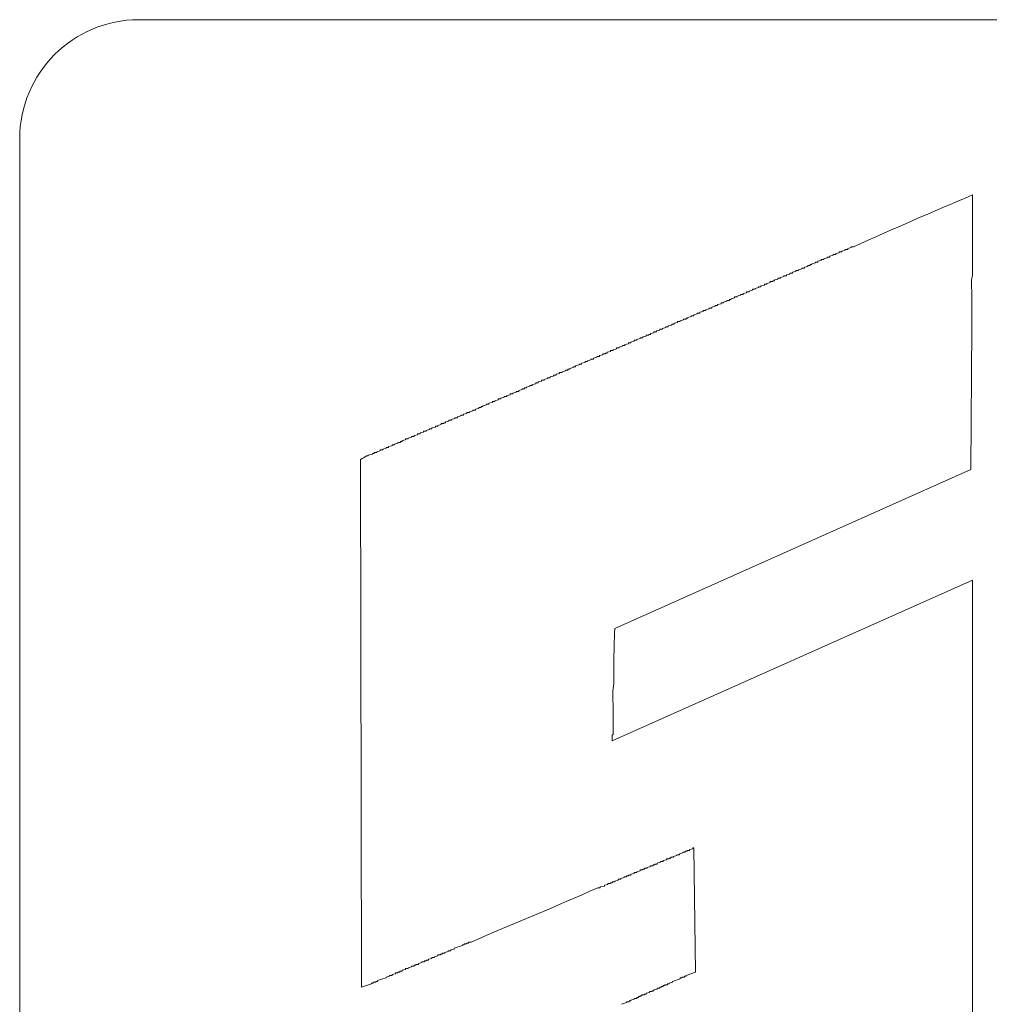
# Model space of a CAD drawing. Header units: millimetres. Extents: x 10000 to 10429, y -3552 to -3104.
# Tile 7 of 44: x 10122.22 to 10129.55, y -3473.31 to -3465.86. Entities that reach past the tile are written whole.
import ezdxf

# ---------------------------------------------------------------- set-up
doc = ezdxf.new("R2010")
doc.units = ezdxf.units.MM
doc.layers.add('1', color=7, linetype='Continuous', true_color=0xffffff)

msp = doc.modelspace()

# ---------------------------------------------------------------- linework, layer by layer
at = {"layer": '1', "color": 7, "linetype": 'Continuous', "lineweight": 18}
for p, q in [((10123.1248, -3465.8649), (10160.0248, -3465.8649)), ((10122.2248, -3476.3649), (10122.2248, -3466.7649)), ((10129.4267, -3467.1893), (10129.4267, -3467.7996)), ((10128.4373, -3467.6133), (10128.463, -3467.6069)), ((10128.463, -3467.6005), (10128.4823, -3467.6005)), ((10128.463, -3467.6069), (10128.463, -3467.6005)), ((10128.4823, -3467.594), (10128.508, -3467.5876)), ((10128.4823, -3467.6005), (10128.4823, -3467.594)), ((10128.508, -3467.5812), (10128.5273, -3467.5812)), ((10128.508, -3467.5876), (10128.508, -3467.5812)), ((10128.2574, -3467.6904), (10128.2831, -3467.684)), ((10128.2831, -3467.6776), (10128.3024, -3467.6776)), ((10128.2831, -3467.684), (10128.2831, -3467.6776)), ((10128.3024, -3467.6711), (10128.3281, -3467.6647)), ((10128.3024, -3467.6776), (10128.3024, -3467.6711)), ((10128.3281, -3467.6647), (10128.3281, -3467.6583)), ((10128.3281, -3467.6583), (10128.3474, -3467.6583)), ((10128.3474, -3467.6519), (10128.3731, -3467.6454)), ((10128.3474, -3467.6583), (10128.3474, -3467.6519)), ((10128.3731, -3467.639), (10128.3924, -3467.639)), ((10128.3731, -3467.6454), (10128.3731, -3467.639)), ((10128.3924, -3467.6326), (10128.4181, -3467.6262)), ((10128.3924, -3467.639), (10128.3924, -3467.6326)), ((10128.4181, -3467.6262), (10128.4181, -3467.6197)), ((10128.4181, -3467.6197), (10128.4373, -3467.6197)), ((10128.4373, -3467.6197), (10128.4373, -3467.6133)), ((10128.0904, -3467.7675), (10128.0904, -3467.7611)), ((10128.0904, -3467.7611), (10128.1097, -3467.7611)), ((10128.1097, -3467.7547), (10128.1354, -3467.7482)), ((10128.1097, -3467.7611), (10128.1097, -3467.7547)), ((10128.1354, -3467.7418), (10128.1547, -3467.7418)), ((10128.1354, -3467.7482), (10128.1354, -3467.7418)), ((10128.1547, -3467.7354), (10128.1804, -3467.729)), ((10128.1547, -3467.7418), (10128.1547, -3467.7354)), ((10128.1804, -3467.7225), (10128.1996, -3467.7225)), ((10128.1804, -3467.729), (10128.1804, -3467.7225)), ((10128.1996, -3467.7225), (10128.1996, -3467.7161)), ((10128.1996, -3467.7161), (10128.2125, -3467.7161)), ((10128.2125, -3467.7097), (10128.2382, -3467.7033)), ((10128.2125, -3467.7161), (10128.2125, -3467.7097)), ((10128.2382, -3467.6968), (10128.2574, -3467.6968)), ((10128.2382, -3467.7033), (10128.2382, -3467.6968)), ((10128.2574, -3467.6968), (10128.2574, -3467.6904)), ((10127.9298, -3467.8318), (10127.9555, -3467.8253)), ((10127.9298, -3467.8382), (10127.9298, -3467.8318)), ((10127.9555, -3467.8189), (10127.9748, -3467.8189)), ((10127.9555, -3467.8253), (10127.9555, -3467.8189)), ((10127.9748, -3467.8125), (10128.0005, -3467.8061)), ((10127.9748, -3467.8189), (10127.9748, -3467.8125)), ((10128.0005, -3467.7996), (10128.0197, -3467.7996)), ((10128.0005, -3467.8061), (10128.0005, -3467.7996)), ((10128.0197, -3467.7932), (10128.0454, -3467.7868)), ((10128.0197, -3467.7996), (10128.0197, -3467.7932)), ((10128.0454, -3467.7868), (10128.0454, -3467.7804)), ((10128.0454, -3467.7804), (10128.0647, -3467.7804)), ((10128.0647, -3467.7739), (10128.0904, -3467.7675)), ((10128.0647, -3467.7804), (10128.0647, -3467.7739)), ((10127.7371, -3467.9153), (10127.7628, -3467.9088)), ((10127.7628, -3467.9088), (10127.7628, -3467.9024)), ((10127.7628, -3467.9024), (10127.782, -3467.9024)), ((10127.782, -3467.896), (10127.8077, -3467.8896)), ((10127.782, -3467.9024), (10127.782, -3467.896)), ((10127.8077, -3467.8896), (10127.8077, -3467.8832)), ((10127.8077, -3467.8832), (10127.827, -3467.8832)), ((10127.827, -3467.8767), (10127.8527, -3467.8703)), ((10127.827, -3467.8832), (10127.827, -3467.8767)), ((10127.8527, -3467.8639), (10127.872, -3467.8639)), ((10127.8527, -3467.8703), (10127.8527, -3467.8639)), ((10127.872, -3467.8575), (10127.8977, -3467.851)), ((10127.872, -3467.8639), (10127.872, -3467.8575)), ((10127.8977, -3467.8446), (10127.9169, -3467.8446)), ((10127.8977, -3467.851), (10127.8977, -3467.8446)), ((10127.9169, -3467.8382), (10127.9298, -3467.8382)), ((10127.9169, -3467.8446), (10127.9169, -3467.8382)), ((10127.5893, -3467.9795), (10127.6021, -3467.9795)), ((10127.5893, -3467.9859), (10127.5893, -3467.9795)), ((10127.6021, -3467.9731), (10127.6278, -3467.9667)), ((10127.6021, -3467.9795), (10127.6021, -3467.9731)), ((10127.6278, -3467.9602), (10127.6471, -3467.9602)), ((10127.6278, -3467.9667), (10127.6278, -3467.9602)), ((10127.6471, -3467.9538), (10127.6728, -3467.9474)), ((10127.6471, -3467.9602), (10127.6471, -3467.9538)), ((10127.6728, -3467.9474), (10127.6728, -3467.941)), ((10127.6728, -3467.941), (10127.6921, -3467.941)), ((10127.6921, -3467.9345), (10127.7178, -3467.9281)), ((10127.6921, -3467.941), (10127.6921, -3467.9345)), ((10127.7178, -3467.9217), (10127.7371, -3467.9217)), ((10127.7178, -3467.9281), (10127.7178, -3467.9217)), ((10127.7371, -3467.9217), (10127.7371, -3467.9153)), ((10127.4094, -3468.0566), (10127.4351, -3468.0502)), ((10127.4094, -3468.063), (10127.4094, -3468.0566)), ((10127.4351, -3468.0502), (10127.4351, -3468.0438)), ((10127.4351, -3468.0438), (10127.4544, -3468.0438)), ((10127.4544, -3468.0373), (10127.4801, -3468.0309)), ((10127.4544, -3468.0438), (10127.4544, -3468.0373)), ((10127.4801, -3468.0245), (10127.4993, -3468.0245)), ((10127.4801, -3468.0309), (10127.4801, -3468.0245)), ((10127.4993, -3468.0181), (10127.525, -3468.0116)), ((10127.4993, -3468.0245), (10127.4993, -3468.0181)), ((10127.525, -3468.0052), (10127.5443, -3468.0052)), ((10127.525, -3468.0116), (10127.525, -3468.0052)), ((10127.5443, -3467.9988), (10127.57, -3467.9924)), ((10127.5443, -3468.0052), (10127.5443, -3467.9988)), ((10127.57, -3467.9924), (10127.57, -3467.9859)), ((10127.57, -3467.9859), (10127.5893, -3467.9859)), ((10127.2424, -3468.1273), (10127.2616, -3468.1273)), ((10127.2424, -3468.1337), (10127.2424, -3468.1273)), ((10127.2616, -3468.1209), (10127.2745, -3468.1209)), ((10127.2616, -3468.1273), (10127.2616, -3468.1209)), ((10127.2745, -3468.1144), (10127.3002, -3468.108)), ((10127.2745, -3468.1209), (10127.2745, -3468.1144)), ((10127.3002, -3468.108), (10127.3002, -3468.1016)), ((10127.3002, -3468.1016), (10127.3195, -3468.1016)), ((10127.3195, -3468.0952), (10127.3452, -3468.0887)), ((10127.3195, -3468.1016), (10127.3195, -3468.0952)), ((10127.3452, -3468.0887), (10127.3452, -3468.0823)), ((10127.3452, -3468.0823), (10127.3644, -3468.0823)), ((10127.3644, -3468.0759), (10127.3901, -3468.0695)), ((10127.3644, -3468.0823), (10127.3644, -3468.0759)), ((10127.3901, -3468.0695), (10127.3901, -3468.063)), ((10127.3901, -3468.063), (10127.4094, -3468.063)), ((10127.0625, -3468.2044), (10127.0817, -3468.2044)), ((10127.0625, -3468.2108), (10127.0625, -3468.2044)), ((10127.0817, -3468.198), (10127.1074, -3468.1915)), ((10127.0817, -3468.2044), (10127.0817, -3468.198)), ((10127.1074, -3468.1851), (10127.1267, -3468.1851)), ((10127.1074, -3468.1915), (10127.1074, -3468.1851)), ((10127.1267, -3468.1787), (10127.1524, -3468.1723)), ((10127.1267, -3468.1851), (10127.1267, -3468.1787)), ((10127.1524, -3468.1658), (10127.1717, -3468.1658)), ((10127.1524, -3468.1723), (10127.1524, -3468.1658)), ((10127.1717, -3468.1594), (10127.1974, -3468.153)), ((10127.1717, -3468.1658), (10127.1717, -3468.1594)), ((10127.1974, -3468.1466), (10127.2167, -3468.1466)), ((10127.1974, -3468.153), (10127.1974, -3468.1466)), ((10127.2167, -3468.1401), (10127.2424, -3468.1337)), ((10127.2167, -3468.1466), (10127.2167, -3468.1401)), ((10129.4203, -3468.1851), (10129.4139, -3469.2644)), ((10126.889, -3468.2815), (10126.9147, -3468.2751)), ((10126.889, -3468.2879), (10126.889, -3468.2815)), ((10126.9147, -3468.2751), (10126.9147, -3468.2686)), ((10126.9147, -3468.2686), (10126.934, -3468.2686)), ((10126.934, -3468.2622), (10126.9597, -3468.2558)), ((10126.934, -3468.2686), (10126.934, -3468.2622)), ((10126.9597, -3468.2558), (10126.9597, -3468.2494)), ((10126.9597, -3468.2494), (10126.9789, -3468.2494)), ((10126.9789, -3468.2429), (10126.9918, -3468.2429)), ((10126.9789, -3468.2494), (10126.9789, -3468.2429)), ((10126.9918, -3468.2365), (10127.0175, -3468.2301)), ((10126.9918, -3468.2429), (10126.9918, -3468.2365)), ((10127.0175, -3468.2237), (10127.0368, -3468.2237)), ((10127.0175, -3468.2301), (10127.0175, -3468.2237)), ((10127.0368, -3468.2172), (10127.0625, -3468.2108)), ((10127.0368, -3468.2237), (10127.0368, -3468.2172)), ((10126.7091, -3468.3586), (10126.7348, -3468.3521)), ((10126.7348, -3468.3457), (10126.7541, -3468.3457)), ((10126.7348, -3468.3521), (10126.7348, -3468.3457)), ((10126.7541, -3468.3393), (10126.7798, -3468.3329)), ((10126.7541, -3468.3457), (10126.7541, -3468.3393)), ((10126.7798, -3468.3329), (10126.7798, -3468.3264)), ((10126.7798, -3468.3264), (10126.7991, -3468.3264)), ((10126.7991, -3468.32), (10126.8248, -3468.3136)), ((10126.7991, -3468.3264), (10126.7991, -3468.32)), ((10126.8248, -3468.3072), (10126.844, -3468.3072)), ((10126.8248, -3468.3136), (10126.8248, -3468.3072)), ((10126.844, -3468.3007), (10126.8697, -3468.2943)), ((10126.844, -3468.3072), (10126.844, -3468.3007)), ((10126.8697, -3468.2943), (10126.8697, -3468.2879)), ((10126.8697, -3468.2879), (10126.889, -3468.2879)), ((10126.5421, -3468.4357), (10126.5421, -3468.4292)), ((10126.5421, -3468.4292), (10126.5613, -3468.4292)), ((10126.5613, -3468.4228), (10126.587, -3468.4164)), ((10126.5613, -3468.4292), (10126.5613, -3468.4228)), ((10126.587, -3468.41), (10126.6063, -3468.41)), ((10126.587, -3468.4164), (10126.587, -3468.41)), ((10126.6063, -3468.4035), (10126.632, -3468.3971)), ((10126.6063, -3468.41), (10126.6063, -3468.4035)), ((10126.632, -3468.3907), (10126.6513, -3468.3907)), ((10126.632, -3468.3971), (10126.632, -3468.3907)), ((10126.6513, -3468.3843), (10126.6641, -3468.3843)), ((10126.6513, -3468.3907), (10126.6513, -3468.3843)), ((10126.6641, -3468.3778), (10126.6898, -3468.3714)), ((10126.6641, -3468.3843), (10126.6641, -3468.3778)), ((10126.6898, -3468.365), (10126.7091, -3468.365)), ((10126.6898, -3468.3714), (10126.6898, -3468.365)), ((10126.7091, -3468.365), (10126.7091, -3468.3586)), ((10126.3815, -3468.4999), (10126.4072, -3468.4935)), ((10126.3815, -3468.5063), (10126.3815, -3468.4999)), ((10126.4072, -3468.4935), (10126.4072, -3468.4871)), ((10126.4072, -3468.4871), (10126.4264, -3468.4871)), ((10126.4264, -3468.4806), (10126.4521, -3468.4742)), ((10126.4264, -3468.4871), (10126.4264, -3468.4806)), ((10126.4521, -3468.4678), (10126.4714, -3468.4678)), ((10126.4521, -3468.4742), (10126.4521, -3468.4678)), ((10126.4714, -3468.4614), (10126.4971, -3468.4549)), ((10126.4714, -3468.4678), (10126.4714, -3468.4614)), ((10126.4971, -3468.4485), (10126.5164, -3468.4485)), ((10126.4971, -3468.4549), (10126.4971, -3468.4485)), ((10126.5164, -3468.4421), (10126.5421, -3468.4357)), ((10126.5164, -3468.4485), (10126.5164, -3468.4421)), ((10126.1887, -3468.5834), (10126.2144, -3468.577)), ((10126.2144, -3468.5706), (10126.2337, -3468.5706)), ((10126.2144, -3468.577), (10126.2144, -3468.5706)), ((10126.2337, -3468.5642), (10126.2594, -3468.5577)), ((10126.2337, -3468.5706), (10126.2337, -3468.5642)), ((10126.2594, -3468.5513), (10126.2787, -3468.5513)), ((10126.2594, -3468.5577), (10126.2594, -3468.5513)), ((10126.2787, -3468.5449), (10126.3044, -3468.5385)), ((10126.2787, -3468.5513), (10126.2787, -3468.5449)), ((10126.3044, -3468.532), (10126.3236, -3468.532)), ((10126.3044, -3468.5385), (10126.3044, -3468.532)), ((10126.3236, -3468.5256), (10126.3493, -3468.5192)), ((10126.3236, -3468.532), (10126.3236, -3468.5256)), ((10126.3493, -3468.5192), (10126.3493, -3468.5128)), ((10126.3493, -3468.5128), (10126.3686, -3468.5128)), ((10126.3686, -3468.5128), (10126.3686, -3468.5063)), ((10126.3686, -3468.5063), (10126.3815, -3468.5063)), ((10126.0217, -3468.6541), (10126.041, -3468.6541)), ((10126.0217, -3468.6605), (10126.0217, -3468.6541)), ((10126.041, -3468.6477), (10126.0538, -3468.6477)), ((10126.041, -3468.6541), (10126.041, -3468.6477)), ((10126.0538, -3468.6413), (10126.0795, -3468.6348)), ((10126.0538, -3468.6477), (10126.0538, -3468.6413)), ((10126.0795, -3468.6284), (10126.0988, -3468.6284)), ((10126.0795, -3468.6348), (10126.0795, -3468.6284)), ((10126.0988, -3468.622), (10126.1245, -3468.6156)), ((10126.0988, -3468.6284), (10126.0988, -3468.622)), ((10126.1245, -3468.6091), (10126.1437, -3468.6091)), ((10126.1245, -3468.6156), (10126.1245, -3468.6091)), ((10126.1437, -3468.6027), (10126.1694, -3468.5963)), ((10126.1437, -3468.6091), (10126.1437, -3468.6027)), ((10126.1694, -3468.5899), (10126.1887, -3468.5899)), ((10126.1694, -3468.5963), (10126.1694, -3468.5899)), ((10126.1887, -3468.5899), (10126.1887, -3468.5834)), ((10125.8611, -3468.7248), (10125.8868, -3468.7183)), ((10125.8611, -3468.7312), (10125.8611, -3468.7248)), ((10125.8868, -3468.7119), (10125.906, -3468.7119)), ((10125.8868, -3468.7183), (10125.8868, -3468.7119)), ((10125.906, -3468.7055), (10125.9317, -3468.6991)), ((10125.906, -3468.7119), (10125.906, -3468.7055)), ((10125.9317, -3468.6927), (10125.951, -3468.6927)), ((10125.9317, -3468.6991), (10125.9317, -3468.6927)), ((10125.951, -3468.6862), (10125.9767, -3468.6798)), ((10125.951, -3468.6927), (10125.951, -3468.6862)), ((10125.9767, -3468.6734), (10125.996, -3468.6734)), ((10125.9767, -3468.6798), (10125.9767, -3468.6734)), ((10125.996, -3468.667), (10126.0217, -3468.6605)), ((10125.996, -3468.6734), (10125.996, -3468.667)), ((10125.6683, -3468.8083), (10125.694, -3468.8019)), ((10125.694, -3468.7954), (10125.7133, -3468.7954)), ((10125.694, -3468.8019), (10125.694, -3468.7954)), ((10125.7133, -3468.789), (10125.7261, -3468.789)), ((10125.7133, -3468.7954), (10125.7133, -3468.789)), ((10125.7261, -3468.7826), (10125.7518, -3468.7762)), ((10125.7261, -3468.789), (10125.7261, -3468.7826)), ((10125.7518, -3468.7697), (10125.7711, -3468.7697)), ((10125.7518, -3468.7762), (10125.7518, -3468.7697)), ((10125.7711, -3468.7633), (10125.7968, -3468.7569)), ((10125.7711, -3468.7697), (10125.7711, -3468.7633)), ((10125.7968, -3468.7505), (10125.8161, -3468.7505)), ((10125.7968, -3468.7569), (10125.7968, -3468.7505)), ((10125.8161, -3468.744), (10125.8418, -3468.7376)), ((10125.8161, -3468.7505), (10125.8161, -3468.744)), ((10125.8418, -3468.7312), (10125.8611, -3468.7312)), ((10125.8418, -3468.7376), (10125.8418, -3468.7312)), ((10125.5141, -3468.8725), (10125.5334, -3468.8725)), ((10125.5141, -3468.879), (10125.5141, -3468.8725)), ((10125.5334, -3468.8661), (10125.5591, -3468.8597)), ((10125.5334, -3468.8725), (10125.5334, -3468.8661)), ((10125.5591, -3468.8533), (10125.5784, -3468.8533)), ((10125.5591, -3468.8597), (10125.5591, -3468.8533)), ((10125.5784, -3468.8468), (10125.6041, -3468.8404)), ((10125.5784, -3468.8533), (10125.5784, -3468.8468)), ((10125.6041, -3468.834), (10125.6234, -3468.834)), ((10125.6041, -3468.8404), (10125.6041, -3468.834)), ((10125.6234, -3468.8276), (10125.6491, -3468.8211)), ((10125.6234, -3468.834), (10125.6234, -3468.8276)), ((10125.6491, -3468.8147), (10125.6683, -3468.8147)), ((10125.6491, -3468.8211), (10125.6491, -3468.8147)), ((10125.6683, -3468.8147), (10125.6683, -3468.8083)), ((10125.3407, -3468.9496), (10125.3664, -3468.9432)), ((10125.3407, -3468.9561), (10125.3407, -3468.9496)), ((10125.3664, -3468.9368), (10125.3856, -3468.9368)), ((10125.3664, -3468.9432), (10125.3664, -3468.9368)), ((10125.3856, -3468.9304), (10125.4113, -3468.9239)), ((10125.3856, -3468.9368), (10125.3856, -3468.9304)), ((10125.4113, -3468.9175), (10125.4306, -3468.9175)), ((10125.4113, -3468.9239), (10125.4113, -3468.9175)), ((10125.4306, -3468.9111), (10125.4435, -3468.9111)), ((10125.4306, -3468.9175), (10125.4306, -3468.9111)), ((10125.4435, -3468.9047), (10125.4692, -3468.8982)), ((10125.4435, -3468.9111), (10125.4435, -3468.9047)), ((10125.4692, -3468.8918), (10125.4884, -3468.8918)), ((10125.4692, -3468.8982), (10125.4692, -3468.8918)), ((10125.4884, -3468.8854), (10125.5141, -3468.879)), ((10125.4884, -3468.8918), (10125.4884, -3468.8854)), ((10125.1608, -3469.0267), (10125.1865, -3469.0203)), ((10125.1865, -3469.0139), (10125.2058, -3469.0139)), ((10125.1865, -3469.0203), (10125.1865, -3469.0139)), ((10125.2058, -3469.0075), (10125.2315, -3469.001)), ((10125.2058, -3469.0139), (10125.2058, -3469.0075)), ((10125.2315, -3468.9946), (10125.2507, -3468.9946)), ((10125.2315, -3469.001), (10125.2315, -3468.9946)), ((10125.2507, -3468.9882), (10125.2764, -3468.9818)), ((10125.2507, -3468.9946), (10125.2507, -3468.9882)), ((10125.2764, -3468.9753), (10125.2957, -3468.9753)), ((10125.2764, -3468.9818), (10125.2764, -3468.9753)), ((10125.2957, -3468.9689), (10125.3214, -3468.9625)), ((10125.2957, -3468.9753), (10125.2957, -3468.9689)), ((10125.3214, -3468.9561), (10125.3407, -3468.9561)), ((10125.3214, -3468.9625), (10125.3214, -3468.9561)), ((10124.9937, -3469.0974), (10125.013, -3469.0974)), ((10124.9937, -3469.1038), (10124.9937, -3469.0974)), ((10125.013, -3469.091), (10125.0387, -3469.0846)), ((10125.013, -3469.0974), (10125.013, -3469.091)), ((10125.0387, -3469.0781), (10125.058, -3469.0781)), ((10125.0387, -3469.0846), (10125.0387, -3469.0781)), ((10125.058, -3469.0717), (10125.0837, -3469.0653)), ((10125.058, -3469.0781), (10125.058, -3469.0717)), ((10125.0837, -3469.0589), (10125.103, -3469.0589)), ((10125.0837, -3469.0653), (10125.0837, -3469.0589)), ((10125.103, -3469.0524), (10125.1158, -3469.0524)), ((10125.103, -3469.0589), (10125.103, -3469.0524)), ((10125.1158, -3469.046), (10125.1415, -3469.0396)), ((10125.1158, -3469.0524), (10125.1158, -3469.046)), ((10125.1415, -3469.0332), (10125.1608, -3469.0332)), ((10125.1415, -3469.0396), (10125.1415, -3469.0332)), ((10125.1608, -3469.0332), (10125.1608, -3469.0267)), ((10124.846, -3469.1616), (10124.8588, -3469.1616)), ((10124.8588, -3469.1552), (10124.891, -3469.1488)), ((10124.8588, -3469.1616), (10124.8588, -3469.1552)), ((10124.891, -3469.1424), (10124.9038, -3469.1424)), ((10124.891, -3469.1488), (10124.891, -3469.1424)), ((10124.9038, -3469.1359), (10124.9231, -3469.1359)), ((10124.9038, -3469.1424), (10124.9038, -3469.1359)), ((10124.9231, -3469.1295), (10124.9488, -3469.1231)), ((10124.9231, -3469.1359), (10124.9231, -3469.1295)), ((10124.9488, -3469.1167), (10124.968, -3469.1167)), ((10124.9488, -3469.1231), (10124.9488, -3469.1167)), ((10124.968, -3469.1103), (10124.9937, -3469.1038)), ((10124.968, -3469.1167), (10124.968, -3469.1103)), ((10124.8074, -3473.177), (10124.801, -3469.1873)), ((10129.4139, -3469.2644), (10126.722, -3470.4658)), ((10126.7027, -3471.3139), (10129.4267, -3470.0996)), ((10129.4267, -3470.0996), (10129.4267, -3474.372)), ((10126.7027, -3471.2689), (10126.7027, -3471.3139)), ((10126.7091, -3471.2689), (10126.7027, -3471.2689)), ((10127.2552, -3472.1491), (10127.2552, -3472.1555)), ((10127.2681, -3472.1491), (10127.2552, -3472.1491)), ((10127.2681, -3472.1427), (10127.2681, -3472.1491)), ((10127.2873, -3472.1427), (10127.2681, -3472.1427)), ((10127.313, -3472.1298), (10127.2873, -3472.1362)), ((10127.2873, -3472.1362), (10127.2873, -3472.1427)), ((10127.313, -3472.1234), (10127.313, -3472.1298)), ((10127.3195, -3472.1234), (10127.313, -3472.1234)), ((10127.3323, -3473.0614), (10127.3195, -3472.1234)), ((10127.1139, -3472.2133), (10127.0882, -3472.2198)), ((10127.0882, -3472.2198), (10127.0882, -3472.2262)), ((10127.1139, -3472.2069), (10127.1139, -3472.2133)), ((10127.1331, -3472.2069), (10127.1139, -3472.2069)), ((10127.1331, -3472.2005), (10127.1331, -3472.2069)), ((10127.146, -3472.2005), (10127.1331, -3472.2005)), ((10127.146, -3472.1941), (10127.146, -3472.2005)), ((10127.1653, -3472.1941), (10127.146, -3472.1941)), ((10127.191, -3472.1812), (10127.1653, -3472.1876)), ((10127.1653, -3472.1876), (10127.1653, -3472.1941)), ((10127.191, -3472.1748), (10127.191, -3472.1812)), ((10127.2102, -3472.1748), (10127.191, -3472.1748)), ((10127.2359, -3472.1619), (10127.2102, -3472.1684)), ((10127.2102, -3472.1684), (10127.2102, -3472.1748)), ((10127.2359, -3472.1555), (10127.2359, -3472.1619)), ((10127.2552, -3472.1555), (10127.2359, -3472.1555)), ((10126.9147, -3472.2969), (10126.889, -3472.3033)), ((10126.9147, -3472.2904), (10126.9147, -3472.2969)), ((10126.934, -3472.2904), (10126.9147, -3472.2904)), ((10126.934, -3472.284), (10126.934, -3472.2904)), ((10126.9468, -3472.284), (10126.934, -3472.284)), ((10126.9468, -3472.2776), (10126.9468, -3472.284)), ((10126.9661, -3472.2776), (10126.9468, -3472.2776)), ((10126.9918, -3472.2647), (10126.9661, -3472.2712)), ((10126.9661, -3472.2712), (10126.9661, -3472.2776)), ((10126.9918, -3472.2583), (10126.9918, -3472.2647)), ((10127.0111, -3472.2583), (10126.9918, -3472.2583)), ((10127.0111, -3472.2519), (10127.0111, -3472.2583)), ((10127.0239, -3472.2519), (10127.0111, -3472.2519)), ((10127.0239, -3472.2455), (10127.0239, -3472.2519)), ((10127.0432, -3472.2455), (10127.0239, -3472.2455)), ((10127.0689, -3472.2326), (10127.0432, -3472.239)), ((10127.0432, -3472.239), (10127.0432, -3472.2455)), ((10127.0689, -3472.2262), (10127.0689, -3472.2326)), ((10127.0882, -3472.2262), (10127.0689, -3472.2262)), ((10126.7477, -3472.3675), (10126.722, -3472.374)), ((10126.722, -3472.374), (10126.722, -3472.3804)), ((10126.7477, -3472.3611), (10126.7477, -3472.3675)), ((10126.7669, -3472.3611), (10126.7477, -3472.3611)), ((10126.7926, -3472.3483), (10126.7669, -3472.3547)), ((10126.7669, -3472.3547), (10126.7669, -3472.3611)), ((10126.7926, -3472.3418), (10126.7926, -3472.3483)), ((10126.8119, -3472.3418), (10126.7926, -3472.3418)), ((10126.8119, -3472.3354), (10126.8119, -3472.3418)), ((10126.8248, -3472.3354), (10126.8119, -3472.3354)), ((10126.8248, -3472.329), (10126.8248, -3472.3354)), ((10126.844, -3472.329), (10126.8248, -3472.329)), ((10126.8697, -3472.3161), (10126.844, -3472.3226)), ((10126.844, -3472.3226), (10126.844, -3472.329)), ((10126.8697, -3472.3097), (10126.8697, -3472.3161)), ((10126.889, -3472.3097), (10126.8697, -3472.3097)), ((10126.889, -3472.3033), (10126.889, -3472.3097)), ((10126.6127, -3472.4254), (10126.5935, -3472.4254)), ((10126.6449, -3472.4125), (10126.6127, -3472.4189)), ((10126.6127, -3472.4189), (10126.6127, -3472.4254)), ((10126.6706, -3472.3997), (10126.6449, -3472.4061)), ((10126.6449, -3472.4061), (10126.6449, -3472.4125)), ((10126.6706, -3472.3932), (10126.6706, -3472.3997)), ((10126.6898, -3472.3932), (10126.6706, -3472.3932)), ((10126.6898, -3472.3868), (10126.6898, -3472.3932)), ((10126.7027, -3472.3868), (10126.6898, -3472.3868)), ((10126.7027, -3472.3804), (10126.7027, -3472.3868)), ((10126.722, -3472.3804), (10126.7027, -3472.3804)), ((10125.5077, -3472.8879), (10125.482, -3472.8943)), ((10125.482, -3472.8943), (10125.482, -3472.9008)), ((10125.572, -3472.8622), (10125.5077, -3472.8815)), ((10125.5077, -3472.8815), (10125.5077, -3472.8879)), ((10125.572, -3472.8558), (10125.572, -3472.8622)), ((10125.5848, -3472.8558), (10125.572, -3472.8558)), ((10125.5848, -3472.8494), (10125.5848, -3472.8558)), ((10125.6041, -3472.8494), (10125.5848, -3472.8494)), ((10125.6041, -3472.843), (10125.6041, -3472.8494)), ((10125.6169, -3472.843), (10125.6041, -3472.843)), ((10125.6169, -3472.8365), (10125.6169, -3472.843)), ((10125.6362, -3472.8365), (10125.6169, -3472.8365)), ((10125.3407, -3472.9586), (10125.315, -3472.965)), ((10125.315, -3472.965), (10125.315, -3472.9714)), ((10125.3407, -3472.9522), (10125.3407, -3472.9586)), ((10125.3599, -3472.9522), (10125.3407, -3472.9522)), ((10125.3856, -3472.9393), (10125.3599, -3472.9457)), ((10125.3599, -3472.9457), (10125.3599, -3472.9522)), ((10125.3856, -3472.9329), (10125.3856, -3472.9393)), ((10125.4049, -3472.9329), (10125.3856, -3472.9329)), ((10125.4049, -3472.9265), (10125.4049, -3472.9329)), ((10125.4178, -3472.9265), (10125.4049, -3472.9265)), ((10125.4178, -3472.92), (10125.4178, -3472.9265)), ((10125.437, -3472.92), (10125.4178, -3472.92)), ((10125.4627, -3472.9072), (10125.437, -3472.9136)), ((10125.437, -3472.9136), (10125.437, -3472.92)), ((10125.4627, -3472.9008), (10125.4627, -3472.9072)), ((10125.482, -3472.9008), (10125.4627, -3472.9008)), ((10125.1415, -3473.0421), (10125.1158, -3473.0485)), ((10125.1415, -3473.0357), (10125.1415, -3473.0421)), ((10125.1608, -3473.0357), (10125.1415, -3473.0357)), ((10125.1865, -3473.0228), (10125.1608, -3473.0293)), ((10125.1608, -3473.0293), (10125.1608, -3473.0357)), ((10125.1865, -3473.0164), (10125.1865, -3473.0228)), ((10125.2058, -3473.0164), (10125.1865, -3473.0164)), ((10125.2058, -3473.01), (10125.2058, -3473.0164)), ((10125.2186, -3473.01), (10125.2058, -3473.01)), ((10125.2186, -3473.0036), (10125.2186, -3473.01)), ((10125.2379, -3473.0036), (10125.2186, -3473.0036)), ((10125.2636, -3472.9907), (10125.2379, -3472.9971)), ((10125.2379, -3472.9971), (10125.2379, -3473.0036)), ((10125.2636, -3472.9843), (10125.2636, -3472.9907)), ((10125.2829, -3472.9843), (10125.2636, -3472.9843)), ((10125.2829, -3472.9779), (10125.2829, -3472.9843)), ((10125.2957, -3472.9779), (10125.2829, -3472.9779)), ((10125.2957, -3472.9714), (10125.2957, -3472.9779)), ((10125.315, -3472.9714), (10125.2957, -3472.9714)), ((10124.9937, -3473.1064), (10124.9295, -3473.1256)), ((10125.0194, -3473.0935), (10124.9937, -3473.0999)), ((10124.9937, -3473.0999), (10124.9937, -3473.1064)), ((10125.0194, -3473.0871), (10125.0194, -3473.0935)), ((10125.0387, -3473.0871), (10125.0194, -3473.0871)), ((10125.0644, -3473.0742), (10125.0387, -3473.0807)), ((10125.0387, -3473.0807), (10125.0387, -3473.0871)), ((10125.0644, -3473.0678), (10125.0644, -3473.0742)), ((10125.0837, -3473.0678), (10125.0644, -3473.0678)), ((10125.0837, -3473.0614), (10125.0837, -3473.0678)), ((10125.0965, -3473.0614), (10125.0837, -3473.0614)), ((10125.0965, -3473.055), (10125.0965, -3473.0614)), ((10125.1158, -3473.055), (10125.0965, -3473.055)), ((10125.1158, -3473.0485), (10125.1158, -3473.055)), ((10127.1588, -3473.1321), (10127.2167, -3473.1128)), ((10127.2167, -3473.1064), (10127.2295, -3473.1064)), ((10127.2167, -3473.1128), (10127.2167, -3473.1064)), ((10127.2295, -3473.0999), (10127.2488, -3473.0999)), ((10127.2295, -3473.1064), (10127.2295, -3473.0999)), ((10127.2488, -3473.0935), (10127.2616, -3473.0935)), ((10127.2488, -3473.0999), (10127.2488, -3473.0935)), ((10127.2616, -3473.0871), (10127.3323, -3473.0614)), ((10127.2616, -3473.0935), (10127.2616, -3473.0871)), ((10124.8845, -3473.1513), (10124.8074, -3473.177)), ((10124.8845, -3473.1449), (10124.8845, -3473.1513)), ((10124.8974, -3473.1449), (10124.8845, -3473.1449)), ((10124.8974, -3473.1385), (10124.8974, -3473.1449)), ((10124.9166, -3473.1385), (10124.8974, -3473.1385)), ((10124.9166, -3473.1321), (10124.9166, -3473.1385)), ((10124.9295, -3473.1321), (10124.9166, -3473.1321)), ((10124.9295, -3473.1256), (10124.9295, -3473.1321)), ((10127.0175, -3473.1963), (10127.0432, -3473.1899)), ((10127.0432, -3473.1835), (10127.0625, -3473.1835)), ((10127.0432, -3473.1899), (10127.0432, -3473.1835)), ((10127.0625, -3473.177), (10127.0753, -3473.177)), ((10127.0625, -3473.1835), (10127.0625, -3473.177)), ((10127.0753, -3473.1706), (10127.0882, -3473.1706)), ((10127.0753, -3473.177), (10127.0753, -3473.1706)), ((10127.0882, -3473.1642), (10127.101, -3473.1642)), ((10127.0882, -3473.1706), (10127.0882, -3473.1642)), ((10127.101, -3473.1578), (10127.1203, -3473.1578)), ((10127.101, -3473.1642), (10127.101, -3473.1578)), ((10127.1203, -3473.1513), (10127.1331, -3473.1513)), ((10127.1203, -3473.1578), (10127.1203, -3473.1513)), ((10127.1331, -3473.1449), (10127.1588, -3473.1385)), ((10127.1331, -3473.1513), (10127.1331, -3473.1449)), ((10127.1588, -3473.1385), (10127.1588, -3473.1321)), ((10126.844, -3473.2734), (10126.8697, -3473.267)), ((10126.8697, -3473.2606), (10126.889, -3473.2606)), ((10126.8697, -3473.267), (10126.8697, -3473.2606)), ((10126.889, -3473.2541), (10126.9019, -3473.2541)), ((10126.889, -3473.2606), (10126.889, -3473.2541)), ((10126.9019, -3473.2477), (10126.9147, -3473.2477)), ((10126.9019, -3473.2541), (10126.9019, -3473.2477)), ((10126.9147, -3473.2413), (10126.9276, -3473.2413)), ((10126.9147, -3473.2477), (10126.9147, -3473.2413)), ((10126.9276, -3473.2349), (10126.9468, -3473.2349)), ((10126.9276, -3473.2413), (10126.9276, -3473.2349)), ((10126.9468, -3473.2284), (10126.9597, -3473.2284)), ((10126.9468, -3473.2349), (10126.9468, -3473.2284)), ((10126.9597, -3473.222), (10126.9854, -3473.2156)), ((10126.9597, -3473.2284), (10126.9597, -3473.222)), ((10126.9854, -3473.2092), (10127.0046, -3473.2092)), ((10126.9854, -3473.2156), (10126.9854, -3473.2092)), ((10127.0046, -3473.2027), (10127.0175, -3473.2027)), ((10127.0046, -3473.2092), (10127.0046, -3473.2027)), ((10127.0175, -3473.2027), (10127.0175, -3473.1963)), ((10126.7734, -3473.3055), (10126.8119, -3473.2927)), ((10126.8119, -3473.2862), (10126.8312, -3473.2862)), ((10126.8119, -3473.2927), (10126.8119, -3473.2862)), ((10126.8312, -3473.2798), (10126.844, -3473.2798)), ((10126.8312, -3473.2862), (10126.8312, -3473.2798)), ((10126.844, -3473.2798), (10126.844, -3473.2734))]:
    msp.add_line(p, q, dxfattribs=at)
msp.add_arc((10123.1248, -3466.7649), 0.9, 90, 180, dxfattribs=at)
for points in [[(10128.5273, -3467.5812), (10128.8223, -3467.4477), (10129.1253, -3467.3161), (10129.4267, -3467.1893)], [(10124.801, -3469.1873), (10124.817, -3469.1808), (10124.8322, -3469.1689), (10124.846, -3469.1616)], [(10126.5935, -3472.4254), (10126.2804, -3472.5666), (10125.9495, -3472.6956), (10125.6362, -3472.8365)]]:
    msp.add_open_spline(points, degree=3, dxfattribs=at)
for points in [[(10129.4267, -3467.7996), (10129.4124, -3467.8161), (10129.4203, -3467.874), (10129.4203, -3467.9966), (10129.4203, -3468.0909), (10129.4203, -3468.1851)], [(10126.722, -3470.4658), (10126.7182, -3470.5501), (10126.7155, -3470.6544), (10126.7155, -3470.7935), (10126.7155, -3470.8385), (10126.7155, -3470.8834)], [(10126.7155, -3470.8834), (10126.7036, -3470.9262), (10126.7091, -3470.997), (10126.7091, -3471.1233), (10126.7091, -3471.1961), (10126.7091, -3471.2689)]]:
    msp.add_open_spline(points, degree=3, knots=[0, 0, 0, 0, 0.5, 0.5, 1, 1, 1, 1], dxfattribs=at)

doc.saveas('drawing.dxf')
